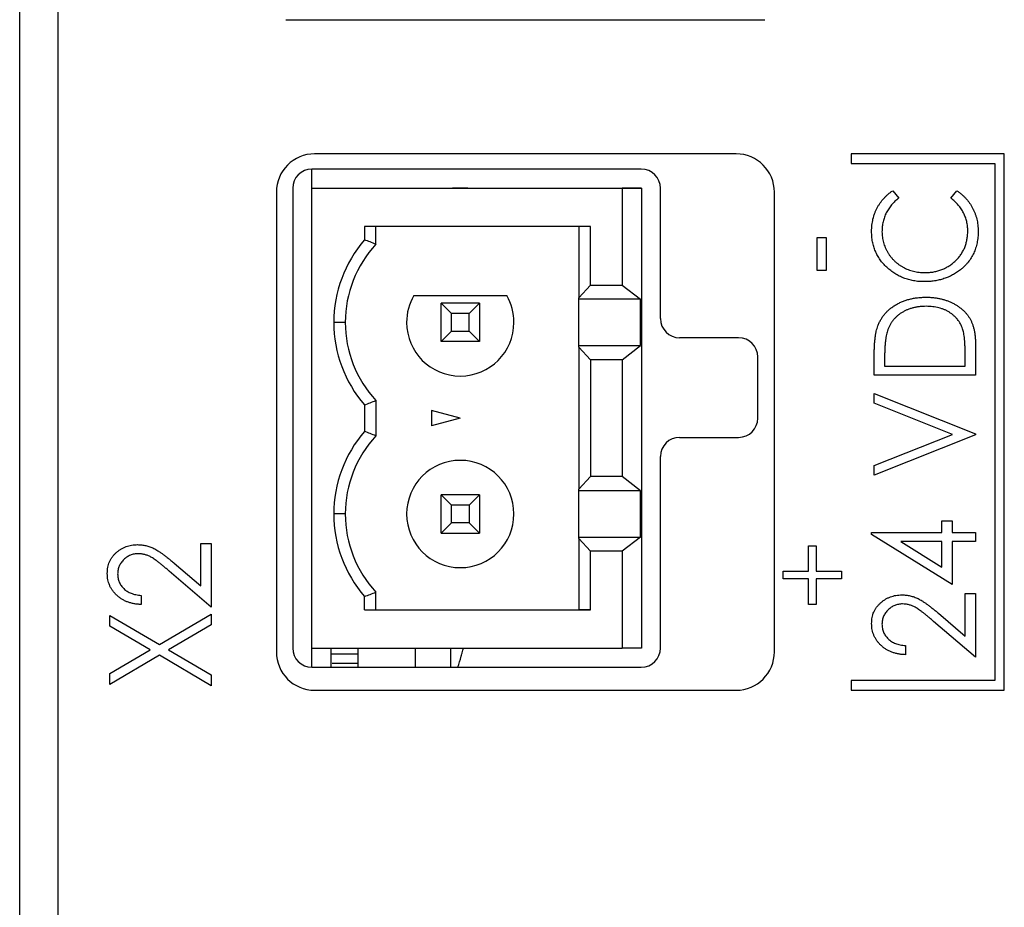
# Model space of a CAD drawing. Header units: millimetres. Extents: x 0 to 420, y 0 to 297.
# Tile 24 of 72: x 94 to 107, y 229 to 241. Entities that reach past the tile are written whole.
import ezdxf

# ---------------------------------------------------------------- set-up
doc = ezdxf.new("R2010")
doc.units = ezdxf.units.MM

msp = doc.modelspace()

# ---------------------------------------------------------------- linework, layer by layer
at = {"color": 7, "linetype": 'Continuous', "lineweight": 25}
for p, q in [((93.656, 255.784), (93.656, 211.084)), ((94.156, 255.184), (94.156, 195.984)), ((97.131, 240.684), (103.381, 240.684)), ((103.006, 238.934), (97.506, 238.934)), ((104.506, 238.934), (104.506, 238.809)), ((106.506, 238.934), (104.506, 238.934)), ((106.506, 231.934), (106.506, 238.934)), ((104.506, 238.809), (106.381, 238.809)), ((106.381, 238.809), (106.381, 232.059)), ((101.769, 238.734), (97.469, 238.734)), ((97.471, 238.484), (97.471, 238.734)), ((97.006, 238.434), (97.006, 232.434)), ((97.219, 238.484), (97.219, 232.484)), ((97.471, 238.484), (101.521, 238.484)), ((97.471, 232.484), (97.471, 238.484)), ((97.471, 238.484), (101.306, 238.484)), ((99.305, 238.484), (99.506, 238.484)), ((99.406, 238.484), (99.305, 238.484)), ((99.506, 238.484), (99.406, 238.484)), ((101.306, 238.484), (101.306, 238.484)), ((101.306, 238.484), (101.771, 238.484)), ((101.521, 238.484), (101.521, 237.222)), ((101.771, 238.484), (101.521, 238.484)), ((101.771, 238.484), (101.771, 232.484)), ((102.019, 236.784), (102.019, 238.484)), ((103.506, 232.434), (103.506, 238.434)), ((105.051, 238.453), (105.131, 238.356)), ((105.809, 238.356), (105.888, 238.453)), ((101.108, 237.984), (98.156, 237.984)), ((98.156, 237.984), (98.156, 237.811)), ((98.306, 237.754), (98.306, 237.984)), ((100.953, 237.984), (100.953, 237.056)), ((101.108, 237.222), (101.108, 237.984)), ((104.066, 237.41), (104.066, 237.843)), ((104.066, 237.843), (104.181, 237.843)), ((104.181, 237.843), (104.181, 237.41)), ((104.181, 237.41), (104.066, 237.41)), ((100.953, 237.056), (101.108, 237.222)), ((101.108, 237.222), (101.521, 237.222)), ((101.521, 237.222), (101.758, 237.037)), ((98.8, 237.084), (100.012, 237.084)), ((99.29, 236.85), (99.156, 236.984)), ((99.156, 236.484), (99.156, 236.984)), ((99.656, 236.984), (99.156, 236.984)), ((99.522, 236.85), (99.656, 236.984)), ((99.656, 236.984), (99.656, 236.484)), ((100.953, 237.037), (100.953, 237.056)), ((101.758, 237.037), (100.953, 237.037)), ((100.953, 236.432), (100.953, 237.037)), ((101.758, 236.432), (101.758, 237.037)), ((99.29, 236.618), (99.29, 236.85)), ((99.522, 236.85), (99.29, 236.85)), ((99.522, 236.618), (99.522, 236.85)), ((97.906, 236.734), (97.756, 236.734)), ((99.156, 236.484), (99.29, 236.618)), ((99.29, 236.618), (99.522, 236.618)), ((99.656, 236.484), (99.522, 236.618)), ((99.656, 236.484), (99.156, 236.484)), ((103.039, 236.534), (102.269, 236.534)), ((100.953, 236.412), (100.953, 236.432)), ((100.953, 236.432), (101.758, 236.432)), ((101.108, 236.247), (100.953, 236.412)), ((100.953, 236.412), (100.953, 234.556)), ((101.521, 236.247), (101.758, 236.432)), ((106.131, 236.429), (106.131, 236.045)), ((101.521, 236.247), (101.108, 236.247)), ((101.108, 236.247), (101.108, 234.722)), ((101.521, 236.247), (101.521, 234.722)), ((103.289, 235.484), (103.289, 236.284)), ((104.808, 236.045), (104.808, 236.295)), ((104.944, 236.249), (104.944, 236.163)), ((105.996, 236.163), (105.996, 236.303)), ((104.944, 236.163), (105.996, 236.163)), ((106.131, 236.045), (104.808, 236.045)), ((104.808, 235.678), (104.808, 235.807)), ((104.808, 235.807), (106.131, 235.281)), ((98.306, 235.714), (98.306, 235.254)), ((105.829, 235.273), (104.808, 235.678)), ((98.156, 235.657), (98.156, 235.311)), ((99.406, 235.484), (99.031, 235.585)), ((99.031, 235.585), (99.031, 235.384)), ((99.406, 235.484), (99.031, 235.384)), ((102.269, 235.234), (103.039, 235.234)), ((104.808, 234.868), (105.829, 235.273)), ((106.131, 235.265), (104.808, 234.739)), ((106.131, 235.281), (106.131, 235.265)), ((102.019, 232.484), (102.019, 234.984)), ((104.808, 234.739), (104.808, 234.868)), ((100.953, 234.556), (101.108, 234.722)), ((101.521, 234.722), (101.108, 234.722)), ((101.758, 234.537), (101.521, 234.722)), ((100.953, 234.537), (100.953, 234.556)), ((101.758, 234.537), (100.953, 234.537)), ((100.953, 233.932), (100.953, 234.537)), ((101.758, 233.932), (101.758, 234.537)), ((99.156, 233.984), (99.156, 234.484)), ((99.156, 234.484), (99.29, 234.35)), ((99.656, 234.484), (99.156, 234.484)), ((99.522, 234.35), (99.656, 234.484)), ((99.656, 234.484), (99.656, 233.984)), ((99.29, 234.118), (99.29, 234.35)), ((99.522, 234.35), (99.29, 234.35)), ((99.522, 234.35), (99.522, 234.118)), ((97.906, 234.234), (97.756, 234.234)), ((105.69, 233.992), (105.69, 234.145)), ((105.69, 234.145), (105.826, 234.145)), ((105.826, 234.145), (105.826, 233.992)), ((99.29, 234.118), (99.156, 233.984)), ((99.522, 234.118), (99.29, 234.118)), ((99.522, 234.118), (99.656, 233.984)), ((99.156, 233.984), (99.656, 233.984)), ((100.953, 233.912), (100.953, 233.932)), ((100.953, 233.932), (101.758, 233.932)), ((100.953, 233.912), (100.953, 232.984)), ((101.108, 233.747), (100.953, 233.912)), ((101.758, 233.932), (101.521, 233.747)), ((104.775, 233.992), (105.69, 233.992)), ((104.775, 233.968), (104.775, 233.992)), ((105.826, 233.314), (104.775, 233.968)), ((105.69, 233.874), (105.156, 233.874)), ((105.156, 233.874), (105.69, 233.541)), ((105.69, 233.541), (105.69, 233.874)), ((105.826, 233.992), (106.131, 233.992)), ((106.131, 233.874), (105.826, 233.874)), ((105.826, 233.874), (105.826, 233.314)), ((106.131, 233.992), (106.131, 233.874)), ((96.021, 233.296), (96.021, 233.851)), ((96.021, 233.851), (96.156, 233.851)), ((96.156, 233.851), (96.156, 233.02)), ((101.108, 232.984), (101.108, 233.747)), ((101.521, 233.747), (101.108, 233.747)), ((101.521, 233.747), (101.521, 232.484)), ((103.951, 233.487), (103.951, 233.819)), ((103.951, 233.819), (104.052, 233.819)), ((104.052, 233.819), (104.052, 233.487)), ((96.156, 233.02), (95.609, 233.487)), ((95.672, 233.594), (96.021, 233.296)), ((103.619, 233.386), (103.619, 233.487)), ((103.619, 233.487), (103.951, 233.487)), ((104.052, 233.487), (104.383, 233.487)), ((104.383, 233.487), (104.383, 233.386)), ((103.951, 233.386), (103.619, 233.386)), ((103.951, 233.054), (103.951, 233.386)), ((104.383, 233.386), (104.052, 233.386)), ((104.052, 233.386), (104.052, 233.054)), ((95.241, 233.172), (95.241, 233.054)), ((98.156, 232.984), (98.156, 233.157)), ((98.306, 232.984), (98.306, 233.214)), ((105.996, 233.195), (106.131, 233.195)), ((105.996, 232.64), (105.996, 233.195)), ((106.131, 233.195), (106.131, 232.364)), ((98.156, 232.984), (101.108, 232.984)), ((98.156, 232.984), (98.306, 232.984)), ((98.306, 232.984), (100.953, 232.984)), ((101.108, 232.984), (100.953, 232.984)), ((104.052, 233.054), (103.951, 233.054)), ((94.833, 232.769), (94.833, 232.909)), ((94.833, 232.909), (95.48, 232.53)), ((95.48, 232.53), (96.156, 232.926)), ((96.156, 232.926), (96.156, 232.786)), ((105.647, 232.938), (105.996, 232.64)), ((95.361, 232.46), (94.833, 232.769)), ((96.156, 232.786), (95.6, 232.46)), ((106.131, 232.364), (105.584, 232.832)), ((94.833, 232.151), (95.361, 232.46)), ((95.6, 232.46), (96.156, 232.134)), ((97.471, 232.234), (97.471, 232.484)), ((97.471, 232.484), (101.521, 232.484)), ((97.721, 232.234), (97.721, 232.484)), ((98.071, 232.484), (98.071, 232.234)), ((101.771, 232.484), (101.521, 232.484)), ((105.216, 232.517), (105.216, 232.398)), ((95.48, 232.39), (94.833, 232.01)), ((96.156, 231.993), (95.48, 232.39)), ((98.071, 232.403), (97.721, 232.403)), ((97.469, 232.234), (101.769, 232.234)), ((98.071, 232.281), (97.736, 232.281)), ((94.833, 232.01), (94.833, 232.151)), ((96.156, 232.134), (96.156, 231.993)), ((104.506, 232.059), (104.506, 231.934)), ((106.381, 232.059), (104.506, 232.059)), ((97.506, 231.934), (103.006, 231.934)), ((104.506, 231.934), (106.506, 231.934))]:
    msp.add_line(p, q, dxfattribs=at)
at = {"color": 8, "linetype": 'Continuous', "lineweight": 25}
for p, q in [((98.821, 232.234), (98.821, 232.484)), ((99.282, 232.234), (99.282, 232.484))]:
    msp.add_line(p, q, dxfattribs=at)
at = {"color": 7, "linetype": 'Continuous', "lineweight": 25, "flags": 128}
msp.add_lwpolyline([(99.432, 232.424), (99.441, 232.456), (99.448, 232.484)], dxfattribs=at)
at = {"color": 7, "linetype": 'Continuous', "lineweight": 25}
for centre, radius, start, end in [((97.506, 238.434), 0.5, 90, 180), ((103.006, 238.434), 0.5, 0, 90), ((97.469, 238.484), 0.25, 90, 180), ((101.769, 238.484), 0.25, 0, 90), ((99.406, 236.734), 1.65, 139.2509, 180), ((99.406, 236.734), 1.5, 137.1666, 180), ((99.406, 236.734), 0.7, 150, 180), ((99.406, 236.734), 0.7, 150, 180), ((99.406, 236.734), 0.7, 0, 30), ((99.406, 236.734), 0.7, 0, 30), ((99.406, 236.734), 1.65, 180, 220.7491), ((99.406, 236.734), 1.5, 180, 222.8334), ((99.406, 236.734), 1.5, 180, 222.8334), ((99.406, 236.734), 0.7, 180, 0), ((102.269, 236.784), 0.25, 180, 270), ((103.039, 236.284), 0.25, 0, 90), ((103.039, 235.484), 0.25, 270, 0), ((99.406, 234.234), 1.65, 139.2509, 180), ((99.406, 234.234), 1.5, 137.1666, 180), ((102.269, 234.984), 0.25, 90, 180), ((99.406, 234.234), 0.7, 0, 180), ((99.406, 234.234), 0.7, 0, 180), ((99.406, 234.234), 1.65, 180, 220.7491), ((99.406, 234.234), 1.5, 180, 222.8334), ((99.406, 234.234), 1.5, 180, 222.8334), ((99.406, 234.234), 0.7, 180, 0), ((97.469, 232.484), 0.25, 180, 270), ((101.769, 232.484), 0.25, 270, 0), ((97.506, 232.434), 0.5, 180, 270), ((95.821, 233.434), 3.75, 341.3378, 343.6342), ((103.006, 232.434), 0.5, 270, 0)]:
    msp.add_arc(centre, radius, start, end, dxfattribs=at)
for points, knots in [([(104.775, 237.921), (104.775, 237.935), (104.775, 237.963), (104.779, 238.004), (104.785, 238.044), (104.792, 238.083), (104.802, 238.121), (104.815, 238.158), (104.83, 238.194), (104.847, 238.229), (104.866, 238.262), (104.887, 238.294), (104.91, 238.325), (104.934, 238.353), (104.961, 238.381), (104.989, 238.407), (105.019, 238.431), (105.041, 238.446), (105.051, 238.453)], [0, 0, 0, 0, 0.066991, 0.132919, 0.197177, 0.260768, 0.323483, 0.385675, 0.448015, 0.509812, 0.571322, 0.632572, 0.693099, 0.75383, 0.814678, 0.875579, 0.93767, 1, 1, 1, 1]), ([(105.888, 238.453), (105.899, 238.445), (105.92, 238.43), (105.95, 238.405), (105.979, 238.379), (106.006, 238.351), (106.03, 238.322), (106.053, 238.292), (106.074, 238.26), (106.093, 238.227), (106.11, 238.192), (106.125, 238.157), (106.137, 238.12), (106.148, 238.083), (106.155, 238.044), (106.161, 238.005), (106.165, 237.964), (106.165, 237.937), (106.165, 237.923)], [0, 0, 0, 0, 0.063583, 0.126704, 0.188654, 0.249968, 0.311183, 0.372209, 0.433265, 0.494568, 0.556147, 0.617866, 0.679418, 0.741999, 0.80484, 0.868427, 0.933682, 1, 1, 1, 1]), ([(105.131, 238.356), (105.113, 238.342), (105.079, 238.316), (105.035, 238.269), (104.997, 238.219), (104.965, 238.165), (104.941, 238.107), (104.923, 238.047), (104.912, 237.983), (104.911, 237.94), (104.91, 237.918)], [0, 0, 0, 0, 0.129701, 0.255166, 0.378474, 0.500638, 0.623267, 0.746262, 0.871313, 1, 1, 1, 1]), ([(106.03, 237.926), (106.029, 237.947), (106.028, 237.988), (106.017, 238.049), (106, 238.107), (105.975, 238.163), (105.944, 238.216), (105.906, 238.266), (105.861, 238.313), (105.827, 238.342), (105.809, 238.356)], [0, 0, 0, 0, 0.125903, 0.248086, 0.368247, 0.487687, 0.609625, 0.734392, 0.864043, 1, 1, 1, 1]), ([(105.462, 237.266), (105.438, 237.266), (105.392, 237.267), (105.323, 237.276), (105.257, 237.291), (105.194, 237.311), (105.135, 237.338), (105.077, 237.37), (105.023, 237.409), (104.972, 237.452), (104.926, 237.5), (104.885, 237.551), (104.851, 237.606), (104.823, 237.663), (104.801, 237.724), (104.786, 237.787), (104.776, 237.853), (104.775, 237.898), (104.775, 237.921)], [0, 0, 0, 0, 0.067242, 0.132206, 0.195409, 0.257411, 0.318908, 0.380527, 0.44269, 0.506109, 0.569344, 0.630703, 0.690854, 0.750725, 0.811007, 0.87219, 0.934992, 1, 1, 1, 1]), ([(104.91, 237.918), (104.91, 237.906), (104.911, 237.882), (104.915, 237.847), (104.92, 237.811), (104.929, 237.777), (104.939, 237.744), (104.952, 237.71), (104.967, 237.678), (104.985, 237.647), (105.004, 237.616), (105.026, 237.588), (105.049, 237.561), (105.073, 237.536), (105.099, 237.512), (105.127, 237.491), (105.156, 237.471), (105.187, 237.453), (105.218, 237.437), (105.252, 237.423), (105.286, 237.411), (105.321, 237.402), (105.357, 237.394), (105.394, 237.388), (105.433, 237.385), (105.458, 237.385), (105.471, 237.385)], [0, 0, 0, 0, 0.042054, 0.083393, 0.124454, 0.165461, 0.206023, 0.246821, 0.28827, 0.330023, 0.371982, 0.413221, 0.453924, 0.494501, 0.534915, 0.575362, 0.616212, 0.65747, 0.699047, 0.740588, 0.782508, 0.824786, 0.867453, 0.910542, 0.954879, 1, 1, 1, 1]), ([(105.471, 237.385), (105.491, 237.385), (105.529, 237.386), (105.585, 237.393), (105.639, 237.405), (105.691, 237.422), (105.739, 237.444), (105.786, 237.47), (105.83, 237.502), (105.87, 237.538), (105.908, 237.577), (105.94, 237.619), (105.968, 237.664), (105.991, 237.712), (106.008, 237.762), (106.02, 237.814), (106.028, 237.869), (106.029, 237.907), (106.03, 237.926)], [0, 0, 0, 0, 0.067408, 0.132237, 0.195375, 0.257249, 0.318363, 0.379374, 0.441195, 0.504039, 0.566558, 0.627822, 0.688138, 0.748254, 0.80869, 0.870413, 0.934114, 1, 1, 1, 1]), ([(106.165, 237.923), (106.165, 237.91), (106.165, 237.884), (106.162, 237.846), (106.157, 237.808), (106.151, 237.772), (106.143, 237.737), (106.133, 237.703), (106.121, 237.67), (106.108, 237.638), (106.092, 237.607), (106.075, 237.577), (106.056, 237.548), (106.035, 237.52), (106.013, 237.494), (105.988, 237.468), (105.962, 237.443), (105.943, 237.428), (105.934, 237.42)], [0, 0, 0, 0, 0.068335, 0.135464, 0.200567, 0.264774, 0.327263, 0.389343, 0.450083, 0.510699, 0.570569, 0.630747, 0.691051, 0.751063, 0.812002, 0.873718, 0.936106, 1, 1, 1, 1]), ([(105.934, 237.42), (105.917, 237.408), (105.885, 237.383), (105.832, 237.352), (105.776, 237.325), (105.718, 237.304), (105.658, 237.287), (105.595, 237.274), (105.529, 237.267), (105.485, 237.266), (105.462, 237.266)], [0, 0, 0, 0, 0.122252, 0.243417, 0.364286, 0.485776, 0.609799, 0.736237, 0.865845, 1, 1, 1, 1]), ([(104.856, 236.689), (104.862, 236.703), (104.874, 236.731), (104.895, 236.772), (104.92, 236.81), (104.948, 236.846), (104.979, 236.879), (105.013, 236.91), (105.05, 236.938), (105.09, 236.964), (105.132, 236.987), (105.177, 237.007), (105.224, 237.024), (105.272, 237.038), (105.323, 237.049), (105.376, 237.057), (105.431, 237.061), (105.468, 237.062), (105.487, 237.062)], [0, 0, 0, 0, 0.059393, 0.117792, 0.175916, 0.233639, 0.291461, 0.349782, 0.409529, 0.470566, 0.532617, 0.595139, 0.658638, 0.723238, 0.789476, 0.857663, 0.927749, 1, 1, 1, 1]), ([(105.487, 237.062), (105.503, 237.062), (105.535, 237.062), (105.583, 237.058), (105.629, 237.052), (105.673, 237.043), (105.716, 237.032), (105.758, 237.019), (105.798, 237.003), (105.836, 236.984), (105.873, 236.964), (105.907, 236.942), (105.938, 236.919), (105.968, 236.894), (105.995, 236.868), (106.019, 236.84), (106.041, 236.811), (106.06, 236.78), (106.077, 236.747), (106.092, 236.711), (106.104, 236.672), (106.114, 236.629), (106.122, 236.583), (106.127, 236.535), (106.131, 236.483), (106.131, 236.447), (106.131, 236.429)], [0, 0, 0, 0, 0.047594, 0.093768, 0.138649, 0.182631, 0.225669, 0.268122, 0.309908, 0.351204, 0.391844, 0.430937, 0.468999, 0.506043, 0.542414, 0.577953, 0.613237, 0.64813, 0.684016, 0.721742, 0.761677, 0.803968, 0.848869, 0.89624, 0.946756, 1, 1, 1, 1]), ([(105.486, 236.944), (105.471, 236.943), (105.441, 236.943), (105.396, 236.939), (105.353, 236.932), (105.312, 236.923), (105.272, 236.911), (105.234, 236.897), (105.198, 236.879), (105.164, 236.86), (105.132, 236.837), (105.103, 236.813), (105.076, 236.787), (105.051, 236.758), (105.03, 236.727), (105.011, 236.695), (104.994, 236.66), (104.986, 236.635), (104.981, 236.623)], [0, 0, 0, 0, 0.072225, 0.141809, 0.209025, 0.27458, 0.338792, 0.401466, 0.463652, 0.525211, 0.585979, 0.645456, 0.703802, 0.762331, 0.820361, 0.879159, 0.938775, 1, 1, 1, 1]), ([(105.962, 236.651), (105.958, 236.662), (105.949, 236.684), (105.934, 236.716), (105.916, 236.745), (105.896, 236.773), (105.873, 236.799), (105.848, 236.823), (105.82, 236.846), (105.79, 236.866), (105.758, 236.885), (105.725, 236.9), (105.689, 236.914), (105.652, 236.924), (105.613, 236.933), (105.572, 236.939), (105.53, 236.943), (105.501, 236.943), (105.486, 236.944)], [0, 0, 0, 0, 0.059645, 0.118294, 0.175965, 0.23339, 0.291154, 0.349435, 0.408318, 0.468899, 0.530224, 0.592452, 0.655817, 0.720446, 0.78676, 0.855305, 0.926424, 1, 1, 1, 1]), ([(104.808, 236.295), (104.809, 236.317), (104.809, 236.359), (104.811, 236.42), (104.815, 236.476), (104.82, 236.528), (104.826, 236.575), (104.835, 236.617), (104.844, 236.655), (104.852, 236.678), (104.856, 236.689)], [0, 0, 0, 0, 0.164344, 0.316794, 0.458147, 0.588563, 0.707492, 0.815269, 0.912897, 1, 1, 1, 1]), ([(104.981, 236.623), (104.978, 236.613), (104.972, 236.591), (104.965, 236.556), (104.958, 236.516), (104.953, 236.471), (104.949, 236.422), (104.946, 236.369), (104.944, 236.31), (104.944, 236.27), (104.944, 236.249)], [0, 0, 0, 0, 0.084774, 0.180312, 0.28709, 0.406015, 0.536482, 0.678682, 0.833402, 1, 1, 1, 1]), ([(105.996, 236.303), (105.996, 236.323), (105.995, 236.362), (105.994, 236.417), (105.991, 236.468), (105.988, 236.514), (105.983, 236.555), (105.978, 236.592), (105.971, 236.623), (105.965, 236.642), (105.962, 236.651)], [0, 0, 0, 0, 0.172244, 0.3301934, 0.475432, 0.6065481, 0.7244263, 0.8291286, 0.9204072, 1, 1, 1, 1]), ([(94.8, 233.458), (94.8, 233.472), (94.801, 233.499), (94.806, 233.538), (94.815, 233.575), (94.828, 233.61), (94.845, 233.644), (94.865, 233.675), (94.889, 233.704), (94.917, 233.731), (94.947, 233.755), (94.978, 233.776), (95.011, 233.794), (95.045, 233.808), (95.081, 233.82), (95.118, 233.828), (95.156, 233.833), (95.182, 233.833), (95.195, 233.834)], [0, 0, 0, 0, 0.067101, 0.131736, 0.194445, 0.255732, 0.316076, 0.377042, 0.43857, 0.501976, 0.56574, 0.62755, 0.688899, 0.74954, 0.810795, 0.87236, 0.935527, 1, 1, 1, 1]), ([(95.195, 233.834), (95.213, 233.833), (95.25, 233.832), (95.304, 233.823), (95.356, 233.807), (95.398, 233.789), (95.432, 233.771), (95.46, 233.754), (95.49, 233.734), (95.523, 233.712), (95.557, 233.686), (95.593, 233.658), (95.632, 233.627), (95.658, 233.605), (95.672, 233.594)], [0, 0, 0, 0, 0.101499, 0.200815, 0.299453, 0.399149, 0.45251, 0.511879, 0.577369, 0.649185, 0.727148, 0.811516, 0.90291, 1, 1, 1, 1]), ([(95.203, 233.715), (95.194, 233.715), (95.177, 233.715), (95.151, 233.711), (95.125, 233.705), (95.101, 233.696), (95.078, 233.686), (95.056, 233.673), (95.035, 233.657), (95.014, 233.639), (94.996, 233.62), (94.98, 233.599), (94.966, 233.577), (94.955, 233.555), (94.946, 233.531), (94.94, 233.506), (94.936, 233.479), (94.935, 233.462), (94.935, 233.453)], [0, 0, 0, 0, 0.064826, 0.127694, 0.189002, 0.250262, 0.311649, 0.372859, 0.435986, 0.500806, 0.565495, 0.628378, 0.689165, 0.749946, 0.810822, 0.872278, 0.935146, 1, 1, 1, 1]), ([(95.609, 233.487), (95.596, 233.498), (95.571, 233.52), (95.534, 233.551), (95.5, 233.579), (95.469, 233.604), (95.44, 233.625), (95.414, 233.644), (95.391, 233.66), (95.363, 233.676), (95.329, 233.692), (95.288, 233.705), (95.246, 233.713), (95.218, 233.714), (95.203, 233.715)], [0, 0, 0, 0, 0.108902, 0.209595, 0.301736, 0.385354, 0.461267, 0.528294, 0.587417, 0.638295, 0.730421, 0.820708, 0.909667, 1, 1, 1, 1]), ([(95.241, 233.054), (95.225, 233.054), (95.194, 233.056), (95.149, 233.062), (95.106, 233.072), (95.065, 233.085), (95.026, 233.102), (94.989, 233.122), (94.955, 233.146), (94.923, 233.173), (94.894, 233.203), (94.869, 233.234), (94.848, 233.267), (94.83, 233.302), (94.816, 233.339), (94.807, 233.377), (94.801, 233.417), (94.8, 233.445), (94.8, 233.458)], [0, 0, 0, 0, 0.070889, 0.139134, 0.20489, 0.26925, 0.332092, 0.394715, 0.457239, 0.520145, 0.582546, 0.642762, 0.701754, 0.760062, 0.81817, 0.877268, 0.937531, 1, 1, 1, 1]), ([(94.935, 233.453), (94.935, 233.443), (94.936, 233.425), (94.94, 233.397), (94.946, 233.371), (94.955, 233.347), (94.966, 233.323), (94.98, 233.3), (94.996, 233.279), (95.015, 233.259), (95.036, 233.241), (95.059, 233.225), (95.085, 233.211), (95.112, 233.199), (95.141, 233.189), (95.173, 233.181), (95.206, 233.175), (95.229, 233.173), (95.241, 233.172)], [0, 0, 0, 0, 0.061534, 0.120679, 0.178506, 0.235389, 0.291923, 0.348675, 0.406012, 0.46534, 0.52603, 0.587069, 0.649561, 0.713605, 0.78046, 0.850263, 0.923175, 1, 1, 1, 1]), ([(104.775, 232.803), (104.775, 232.817), (104.776, 232.844), (104.781, 232.883), (104.79, 232.92), (104.803, 232.955), (104.82, 232.988), (104.84, 233.019), (104.864, 233.048), (104.892, 233.075), (104.922, 233.099), (104.953, 233.121), (104.986, 233.138), (105.02, 233.153), (105.056, 233.164), (105.093, 233.173), (105.131, 233.177), (105.157, 233.178), (105.17, 233.178)], [0, 0, 0, 0, 0.067101, 0.131736, 0.194445, 0.255732, 0.316076, 0.377042, 0.43857, 0.501976, 0.56574, 0.62755, 0.688899, 0.74954, 0.810795, 0.87236, 0.935527, 1, 1, 1, 1]), ([(105.17, 233.178), (105.188, 233.178), (105.225, 233.176), (105.279, 233.167), (105.331, 233.152), (105.373, 233.134), (105.407, 233.115), (105.435, 233.099), (105.465, 233.079), (105.498, 233.057), (105.532, 233.031), (105.568, 233.003), (105.607, 232.972), (105.633, 232.95), (105.647, 232.938)], [0, 0, 0, 0, 0.101499, 0.200815, 0.299453, 0.399149, 0.45251, 0.511879, 0.577369, 0.649185, 0.727148, 0.811516, 0.90291, 1, 1, 1, 1]), ([(105.178, 233.06), (105.169, 233.06), (105.152, 233.059), (105.126, 233.055), (105.1, 233.05), (105.076, 233.041), (105.053, 233.03), (105.031, 233.017), (105.01, 233.001), (104.989, 232.984), (104.971, 232.964), (104.955, 232.944), (104.941, 232.922), (104.93, 232.899), (104.921, 232.875), (104.915, 232.85), (104.911, 232.824), (104.91, 232.806), (104.91, 232.797)], [0, 0, 0, 0, 0.0648259, 0.1276936, 0.1890023, 0.2502617, 0.3116493, 0.3728593, 0.4359863, 0.5008059, 0.5654948, 0.6283785, 0.6891653, 0.7499455, 0.8108219, 0.8722785, 0.9351461, 1, 1, 1, 1]), ([(105.584, 232.832), (105.571, 232.843), (105.546, 232.865), (105.509, 232.896), (105.475, 232.924), (105.444, 232.949), (105.415, 232.97), (105.389, 232.989), (105.366, 233.004), (105.338, 233.021), (105.304, 233.036), (105.263, 233.05), (105.221, 233.058), (105.193, 233.059), (105.178, 233.06)], [0, 0, 0, 0, 0.108902, 0.209595, 0.301736, 0.385354, 0.461267, 0.528294, 0.587417, 0.638295, 0.730421, 0.820708, 0.909667, 1, 1, 1, 1]), ([(105.216, 232.398), (105.2, 232.399), (105.169, 232.4), (105.124, 232.407), (105.081, 232.417), (105.04, 232.43), (105.001, 232.447), (104.964, 232.467), (104.93, 232.491), (104.898, 232.518), (104.869, 232.547), (104.844, 232.579), (104.823, 232.612), (104.805, 232.647), (104.791, 232.684), (104.782, 232.722), (104.776, 232.762), (104.775, 232.789), (104.775, 232.803)], [0, 0, 0, 0, 0.070889, 0.139134, 0.20489, 0.26925, 0.332092, 0.394715, 0.457239, 0.520145, 0.582546, 0.642762, 0.701754, 0.760062, 0.81817, 0.877268, 0.937531, 1, 1, 1, 1]), ([(104.91, 232.797), (104.91, 232.788), (104.911, 232.769), (104.915, 232.742), (104.921, 232.716), (104.93, 232.691), (104.941, 232.667), (104.955, 232.645), (104.971, 232.624), (104.99, 232.604), (105.011, 232.586), (105.034, 232.57), (105.06, 232.556), (105.087, 232.544), (105.116, 232.533), (105.148, 232.526), (105.181, 232.52), (105.204, 232.518), (105.216, 232.517)], [0, 0, 0, 0, 0.061534, 0.120679, 0.178506, 0.235389, 0.291923, 0.348675, 0.406012, 0.46534, 0.52603, 0.587069, 0.649561, 0.713605, 0.78046, 0.850263, 0.923175, 1, 1, 1, 1]), ([(99.419, 232.377), (99.422, 232.387), (99.426, 232.401), (99.431, 232.419), (99.432, 232.424)], [0, 0, 0, 0, 0.729467, 1, 1, 1, 1])]:
    msp.add_open_spline(points, degree=3, knots=knots, dxfattribs=at)
for points in [[(98.306, 237.754), (98.256, 237.774), (98.206, 237.793), (98.156, 237.811)], [(98.156, 235.657), (98.206, 235.676), (98.256, 235.695), (98.306, 235.714)], [(98.306, 235.254), (98.256, 235.274), (98.206, 235.293), (98.156, 235.311)], [(98.156, 233.157), (98.206, 233.176), (98.256, 233.195), (98.306, 233.214)]]:
    msp.add_open_spline(points, degree=3, dxfattribs=at)

doc.saveas('drawing.dxf')
